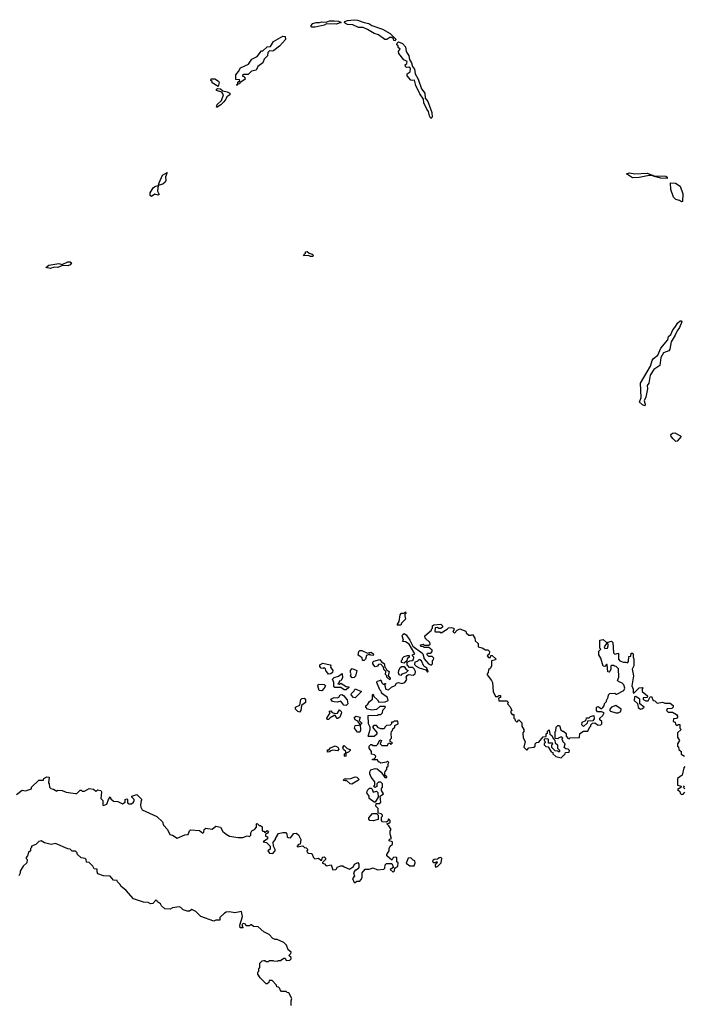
# Model space of a CAD drawing. Extents: x 2494118 to 2687960, y 757339 to 915227.
# Tile 41 of 256: x 2549843 to 2555810, y 831535 to 840380. Entities that reach past the tile are written whole.
import ezdxf

# ---------------------------------------------------------------- set-up
doc = ezdxf.new("R2010")
doc.units = 0

msp = doc.modelspace()

# ---------------------------------------------------------------- linework, layer by layer
at = {"layer": '0CON20XD'}
for points in [[(2552465, 840313.8), (2552456.7, 840325), (2552475, 840346.2), (2552505, 840356.2), (2552535, 840353.3), (2552555, 840361.2), (2552595, 840356.7), (2552625, 840368.8), (2552665, 840368.8), (2552706.2, 840366.2), (2552730, 840355), (2552685, 840340), (2552596.7, 840343.3), (2552575, 840331.2), (2552495, 840314), (2552465, 840313.8)], [(2553215, 840190), (2553201.7, 840191.7), (2553198.3, 840208.3), (2553185, 840220), (2553165, 840220), (2553139.3, 840200.7), (2553122.3, 840202.3), (2553065, 840243.3), (2553025, 840256.7), (2552965, 840293.3), (2552925, 840308.8), (2552885, 840310), (2552835, 840333.8), (2552785, 840336.2), (2552767.5, 840345), (2552760, 840355), (2552762.5, 840365), (2552785, 840373.3), (2552845, 840380), (2552876.1, 840376.1), (2552935, 840353.3), (2552975.9, 840345.9), (2553005, 840327.5), (2553100, 840295), (2553170, 840255), (2553220, 840205), (2553215, 840190)], [(2551795, 839790), (2551790, 839795), (2551800, 839800), (2551801.7, 839818.3), (2551820, 839835), (2551815, 839840), (2551781.7, 839841.7), (2551782.5, 839885), (2551807.5, 839915), (2551823.6, 839946.4), (2551898.3, 839981.7), (2551927.5, 840025), (2551975, 840050), (2552015, 840100), (2552025, 840100), (2552065, 840137.5), (2552095, 840140), (2552120, 840185), (2552205, 840232.5), (2552225, 840230), (2552228.3, 840201.7), (2552176.4, 840143.6), (2552125, 840102.5), (2552115, 840097.5), (2552085, 840100), (2552070, 840085), (2552066.7, 840055), (2552036.7, 840025), (2552025, 839992.5), (2551981.2, 839958.8), (2551965, 839926.7), (2551925, 839916.7), (2551895, 839888.8), (2551855, 839887.5), (2551841.7, 839878.3), (2551841.7, 839871.7), (2551855, 839870), (2551865, 839857.5), (2551866, 839845), (2551818.3, 839811.7), (2551815, 839803.3), (2551800, 839800), (2551795, 839790)], [(2553535, 839493.3), (2553521.2, 839515), (2553513.3, 839555), (2553496.7, 839575), (2553472.3, 839632.3), (2553467, 839667), (2553433.9, 839713.9), (2553398.3, 839788.3), (2553386.7, 839836.7), (2553365, 839832.5), (2553355, 839837.5), (2553322.5, 839875), (2553320, 839895), (2553348.8, 839911.2), (2553351.7, 839941.7), (2553335, 839952.5), (2553315, 839950), (2553305, 839960), (2553302.5, 839975), (2553317.5, 839985), (2553320, 840005), (2553290.7, 840020.7), (2553246.7, 840075), (2553242.5, 840097.5), (2553260, 840115), (2553241.7, 840131.7), (2553240, 840145), (2553230, 840155), (2553231.7, 840168.3), (2553245, 840180), (2553280, 840165), (2553307.5, 840135), (2553312.5, 840095), (2553336.7, 840055), (2553343, 840023), (2553361.7, 839991.7), (2553368.3, 839958.3), (2553386.7, 839935), (2553393.3, 839895), (2553420, 839845), (2553448.8, 839758.8), (2553479.5, 839719.5), (2553482.5, 839675), (2553506.2, 839645), (2553543.3, 839545), (2553546.7, 839505), (2553535, 839493.3)], [(2551625, 839780), (2551571.7, 839811.7), (2551570, 839825), (2551560, 839835), (2551561.7, 839848.3), (2551595, 839850), (2551628.3, 839828.3), (2551632.5, 839815), (2551625, 839780)], [(2551615, 839593.3), (2551610, 839595), (2551615, 839617.5), (2551653.8, 839655), (2551672.5, 839705), (2551658.3, 839728.3), (2551610, 839745), (2551610, 839755), (2551618.3, 839761.7), (2551645, 839760), (2551665, 839740), (2551705, 839733.3), (2551729.5, 839719.5), (2551728, 839705), (2551701.7, 839688.3), (2551693.8, 839665), (2551675, 839641.2), (2551648.8, 839615), (2551615, 839593.3)], [(2551095, 838893.3), (2551090, 838895), (2551093.9, 838913.9), (2551125, 838983.3), (2551166.7, 839006.7), (2551151.4, 838968.6), (2551153.8, 838935), (2551148.3, 838921.7), (2551127.7, 838902.3), (2551095, 838893.3)], [(2555655, 838953.3), (2555600, 838955), (2555530, 838975), (2555530, 838980), (2555495, 838981.2), (2555405, 838961.2), (2555345, 838958.8), (2555290, 838995), (2555316.4, 839003.6), (2555365.9, 838995.9), (2555475, 839000), (2555538.3, 838978.3), (2555645, 838973.3), (2555656.7, 838965), (2555655, 838953.3)], [(2551025, 838792.5), (2551015, 838800), (2551014.2, 838825), (2551040.3, 838869.7), (2551055, 838882), (2551085, 838890), (2551079.3, 838839.3), (2551095, 838810), (2551085, 838803.8), (2551055, 838813.3), (2551025, 838792.5)], [(2555785, 838742.5), (2555766, 838756), (2555733.9, 838763.9), (2555712.5, 838785), (2555690, 838855), (2555686.7, 838913.3), (2555731.7, 838911.7), (2555772.5, 838885), (2555796.7, 838815), (2555792.5, 838747.5), (2555785, 838742.5)], [(2552475, 838252.5), (2552455, 838252.5), (2552435, 838262.5), (2552395, 838260), (2552390, 838265), (2552408.3, 838281.7), (2552410, 838295), (2552425, 838297.5), (2552441.7, 838281.7), (2552470, 838275), (2552477.5, 838265), (2552475, 838252.5)], [(2550115, 838144.4), (2550077.5, 838155), (2550105, 838176.2), (2550195, 838190), (2550225, 838180), (2550275, 838205.8), (2550295.7, 838205.7), (2550308.8, 838195), (2550295, 838177.5), (2550275, 838170), (2550227, 838173), (2550185, 838154.3), (2550154.1, 838155.9), (2550115, 838144.4)], [(2555455, 836912.5), (2555435, 836920), (2555407.5, 836945), (2555423.8, 836985), (2555417.5, 837115), (2555505, 837267.5), (2555521.7, 837318.3), (2555534.1, 837335.9), (2555573.3, 837365), (2555599.3, 837430.7), (2555662.5, 837505), (2555667.5, 837535), (2555687.3, 837552.7), (2555706.4, 837593.6), (2555726, 837614), (2555752.3, 837657.7), (2555773.9, 837676.1), (2555780, 837675), (2555786.2, 837665), (2555768, 837615), (2555744.2, 837585.8), (2555728, 837545), (2555692.3, 837487.7), (2555680.7, 837419.3), (2555670, 837405), (2555624, 837386), (2555597.5, 837345), (2555588.8, 837275), (2555535, 837236.7), (2555502.3, 837187.7), (2555491.2, 837115), (2555477.5, 837095), (2555478.8, 837065), (2555465, 836990), (2555450, 836955), (2555458.8, 836925), (2555455, 836912.5)], [(2555735, 836590), (2555708.8, 836615), (2555691.2, 836635), (2555687.5, 836655), (2555705, 836666.7), (2555725, 836667.5), (2555775, 836642.5), (2555780, 836635), (2555745, 836592.5), (2555735, 836590)], [(2553265, 834940), (2553235, 834940), (2553232.5, 834945), (2553250, 834975), (2553260, 835035), (2553271.7, 835048.3), (2553295, 835050), (2553305, 835060), (2553310, 835045), (2553301.7, 835038.3), (2553300, 835025), (2553306.2, 834995), (2553271.7, 834958.3), (2553265, 834940)], [(2553313.3, 834853.3), (2553346.1, 834806.1), (2553372.5, 834752.5), (2553453.3, 834693.3), (2553462.5, 834682.5), (2553475, 834640), (2553513.6, 834593.6), (2553537.5, 834582.5), (2553550, 834595), (2553550, 834625), (2553558.3, 834631.7), (2553560, 834645), (2553545, 834660), (2553515, 834660), (2553500, 834675), (2553500, 834685), (2553505, 834690), (2553535, 834690), (2553547, 834703), (2553547, 834717), (2553515, 834740), (2553475, 834740), (2553465, 834750), (2553445, 834750), (2553440, 834765), (2553465, 834770), (2553475, 834760), (2553515, 834760), (2553528.3, 834771.7), (2553526.4, 834786.4), (2553483.3, 834823.3), (2553480, 834845), (2553540, 834895), (2553540, 834905), (2553550, 834915), (2553550, 834935), (2553560, 834945), (2553625, 834950), (2553640, 834935), (2553638.3, 834921.7), (2553625, 834910), (2553605, 834910), (2553595, 834920), (2553571.7, 834918.3), (2553570, 834885), (2553575, 834880), (2553615, 834880), (2553627, 834873), (2553680, 834905), (2553691.7, 834918.3), (2553715, 834920), (2553740, 834915), (2553740, 834895), (2553730, 834885), (2553745, 834870), (2553770, 834895), (2553795, 834907.5), (2553848.3, 834888.3), (2553851.7, 834871.7), (2553875, 834850), (2553895, 834850), (2553908.3, 834858.3), (2553930, 834825), (2553931.7, 834801.7), (2553960, 834775), (2553960, 834745), (2553995, 834737.5), (2554025, 834720), (2554045, 834720), (2554060, 834705), (2554058.3, 834681.7), (2554040, 834665), (2554051.7, 834651.7), (2554068.3, 834651.7), (2554071.7, 834668.3), (2554085, 834670), (2554118.3, 834638.3), (2554115, 834630), (2554080, 834620), (2554080, 834575), (2554070, 834555), (2554051.7, 834538.3), (2554050, 834515), (2554040, 834505), (2554040, 834495), (2554080, 834445), (2554087, 834427), (2554092.5, 834345), (2554115, 834300), (2554135, 834300), (2554145, 834310), (2554158.3, 834308.3), (2554158.3, 834291.7), (2554140, 834285), (2554145, 834260), (2554215, 834260), (2554228.3, 834248.3), (2554223, 834233), (2554247, 834207), (2554260, 834175), (2554253, 834167), (2554253, 834153), (2554265, 834140), (2554278.3, 834138.3), (2554280, 834105), (2554288.3, 834098.3), (2554290, 834085), (2554305, 834070), (2554315, 834080), (2554325, 834090), (2554350, 834065), (2554350, 834035), (2554370, 834005), (2554370, 833985), (2554360, 833975), (2554361.7, 833928.3), (2554380, 833895), (2554370, 833845), (2554391.7, 833821.7), (2554398.3, 833821.7), (2554415, 833840), (2554460, 833845), (2554470, 833855), (2554470, 833875), (2554481.7, 833888.3), (2554505, 833890), (2554541.7, 833938.3), (2554568.3, 833941.7), (2554570, 833965), (2554580, 833975), (2554581.7, 833988.3), (2554595, 834000), (2554603, 833963), (2554620, 833950), (2554631.7, 833921.7), (2554648.3, 833908.3), (2554650, 833885), (2554670, 833865), (2554670, 833835), (2554688.3, 833818.3), (2554690, 833805), (2554685, 833800), (2554675, 833810), (2554651.7, 833811.7), (2554621.7, 833841.7), (2554620, 833865), (2554630, 833875), (2554625, 833880), (2554591.7, 833881.7), (2554590, 833915), (2554585, 833920), (2554551.7, 833918.3), (2554550, 833905), (2554558.3, 833898.3), (2554560, 833885), (2554551.7, 833878.3), (2554550, 833865), (2554565, 833850), (2554588.3, 833848.3), (2554613.6, 833803.6), (2554628.3, 833798.3), (2554630, 833785), (2554655, 833760), (2554705, 833750), (2554740, 833785), (2554741.7, 833798.3), (2554775, 833800), (2554780, 833815), (2554767, 833827), (2554745, 833830), (2554731.7, 833841.7), (2554740, 833875), (2554720, 833895), (2554720, 833905), (2554710, 833915), (2554720, 833925), (2554708.3, 833938.3), (2554681.7, 833928.3), (2554675, 833920), (2554651.7, 833921.7), (2554650, 833985), (2554657, 833993), (2554660, 834025), (2554675, 834040), (2554688.3, 834038.3), (2554701.7, 834001.7), (2554715, 833990), (2554725, 833990), (2554748.3, 833968.3), (2554750, 833945), (2554760, 833935), (2554760, 833925), (2554775, 833920), (2554785, 833930), (2554868.3, 833931.7), (2554871.7, 833968.3), (2554905, 833990), (2554945, 833990), (2554961.7, 834028.3), (2554970, 834035), (2554970, 834045), (2554985, 834060), (2555005, 834062.5), (2555035, 834042.5), (2555060, 834045), (2555070, 834055), (2555070, 834075), (2555051.7, 834091.7), (2555050, 834105), (2555079.3, 834130.7), (2555090, 834155), (2555065, 834162.5), (2555031.7, 834161.7), (2555020, 834175), (2555020, 834205), (2555035, 834210), (2555065, 834190), (2555078.3, 834201.7), (2555090, 834215), (2555093, 834237), (2555110, 834255), (2555110, 834265), (2555127, 834293), (2555130, 834315), (2555141.7, 834328.3), (2555185, 834330), (2555195, 834320), (2555205, 834320), (2555266.7, 834355), (2555276.7, 834375), (2555267.5, 834405), (2555250.7, 834420.7), (2555217.5, 834435), (2555210, 834445), (2555215, 834460), (2555222.5, 834475), (2555218.3, 834548.3), (2555198.3, 834568.3), (2555181.7, 834571.7), (2555175, 834580), (2555155, 834580), (2555150, 834575), (2555150, 834545), (2555140, 834525), (2555135, 834520), (2555121.7, 834521.7), (2555118.3, 834588.3), (2555111.7, 834588.3), (2555095, 834570), (2555081.7, 834571.7), (2555060, 834645), (2555043.3, 834675), (2555043, 834707), (2555060, 834725), (2555050, 834735), (2555050, 834805), (2555081.7, 834811.7), (2555108.3, 834788.3), (2555110, 834775), (2555090, 834745), (2555095, 834730), (2555120, 834735), (2555127.5, 834755), (2555121.7, 834788.3), (2555155, 834797.5), (2555167.5, 834785), (2555173, 834693), (2555185, 834680), (2555218.3, 834688.3), (2555220, 834635), (2555231.7, 834621.7), (2555265, 834610), (2555285, 834610), (2555298.3, 834601.7), (2555310, 834615), (2555311.7, 834658.3), (2555328.3, 834661.7), (2555331.7, 834688.3), (2555345, 834690), (2555350, 834685), (2555350, 834655), (2555357.5, 834635), (2555357.5, 834575), (2555342.5, 834545), (2555352.5, 834485), (2555337.5, 834395), (2555350, 834365), (2555351.7, 834331.7), (2555358.3, 834331.7), (2555403, 834377), (2555435, 834380), (2555440, 834375), (2555430, 834365), (2555430, 834345), (2555480, 834305), (2555475, 834290), (2555441.7, 834288.3), (2555440, 834275), (2555445, 834270), (2555465, 834260), (2555485, 834260), (2555501.7, 834298.3), (2555515, 834300), (2555530, 834265), (2555545, 834260), (2555565, 834240), (2555615, 834250), (2555635, 834240), (2555681.7, 834241.7), (2555708.3, 834218.3), (2555710, 834205), (2555698.3, 834191.7), (2555655, 834190), (2555650, 834175), (2555665, 834160), (2555705, 834160), (2555739.3, 834139.3), (2555750, 834125), (2555750, 834115), (2555738.3, 834101.7), (2555711.7, 834098.3), (2555710, 834075), (2555728.3, 834068.3), (2555731.7, 834051.7), (2555745, 834040), (2555755, 834050), (2555768.3, 834048.3), (2555770, 834015), (2555780, 834005), (2555750, 833975), (2555750, 833935), (2555767.5, 833905), (2555750, 833875), (2555750, 833855), (2555757, 833847), (2555760, 833825), (2555780, 833805), (2555781.7, 833781.7), (2555810, 833765)], [(2549815, 833420), (2549865, 833457.5), (2549895, 833453.3), (2549948.3, 833471.7), (2549950, 833485), (2550015, 833550), (2550055, 833550), (2550060, 833565), (2550085, 833580), (2550107, 833577), (2550100, 833525), (2550106.4, 833516.4), (2550110, 833485), (2550123, 833473), (2550147, 833467), (2550175, 833450), (2550185, 833457.5), (2550225, 833456.7), (2550260.7, 833440.7), (2550345, 833427.5), (2550355, 833430), (2550385, 833457.5), (2550395, 833460), (2550405, 833450), (2550425, 833450), (2550465, 833472.5), (2550505, 833467.5), (2550525, 833450), (2550545, 833462.5), (2550570, 833455), (2550577.5, 833445), (2550572.5, 833385), (2550590, 833365), (2550590, 833325), (2550595, 833320), (2550626.4, 833333.6), (2550640, 833375), (2550655, 833397.5), (2550661.7, 833381.7), (2550685, 833360), (2550725, 833357.5), (2550765, 833337.5), (2550788.3, 833351.7), (2550790, 833375), (2550805, 833380), (2550810, 833375), (2550810, 833345), (2550825, 833337.5), (2550845, 833337.5), (2550865, 833350), (2550870, 833365), (2550870, 833375), (2550850, 833395), (2550850, 833405), (2550895, 833420), (2550940, 833375), (2550932.5, 833367.5), (2550927.5, 833325), (2550930, 833305), (2550943.6, 833283.6), (2551073, 833223), (2551123.6, 833173.6), (2551133.3, 833145), (2551170, 833105), (2551190.7, 833060.7), (2551215, 833053.8), (2551255, 833027.5), (2551325, 833057.5), (2551355, 833060), (2551366.7, 833095), (2551375, 833103.3), (2551457, 833097), (2551487.5, 833072.5), (2551497, 833083), (2551500, 833105), (2551513, 833117), (2551571.7, 833108.3), (2551605, 833136.7), (2551645, 833127.5), (2551667, 833087), (2551695, 833062.5), (2551725, 833046.7), (2551805, 833033.8), (2551845, 833033.8), (2551885, 833047.5), (2551907, 833043), (2551917.5, 833055), (2551917.5, 833075), (2551927, 833093), (2551950, 833105), (2551970, 833125), (2551970, 833155), (2551975, 833160), (2551991.7, 833141.7), (2552005, 833140), (2552018.3, 833128.3), (2552020, 833095), (2552025, 833090), (2552035, 833090), (2552045, 833080), (2552065, 833097.5), (2552077, 833087), (2552068.3, 833071.7), (2552050, 833065), (2552050, 833045), (2552068.3, 833038.3), (2552068.3, 833021.7), (2552030, 832995), (2552058.3, 832988.3), (2552090, 832955), (2552091.7, 832928.3), (2552070, 832915), (2552085, 832893.3), (2552115, 832890), (2552137, 832913), (2552137, 832927), (2552120, 832955), (2552118.3, 832991.7), (2552140, 833015), (2552140, 833025), (2552165, 833070), (2552205, 833080), (2552235, 833077.5), (2552242.5, 833065), (2552245, 833040), (2552253, 833033), (2552275, 833030), (2552305, 833070), (2552325, 833072.5), (2552346.1, 833056.1), (2552367.5, 833015), (2552360, 832975), (2552345, 832970), (2552333, 832957), (2552335, 832950), (2552385, 832960), (2552400, 832945), (2552415, 832940), (2552430, 832925), (2552420, 832915), (2552425, 832900), (2552435, 832892.5), (2552465, 832890), (2552480, 832855), (2552492.5, 832842.5), (2552525, 832847.5), (2552545, 832830), (2552555, 832830), (2552561.7, 832858.3), (2552575, 832860), (2552587, 832847), (2552587.5, 832835), (2552561.7, 832808.3), (2552561.7, 832801.7), (2552578.3, 832798.3), (2552595, 832780), (2552638.3, 832788.3), (2552655, 832742.5), (2552680, 832745), (2552690, 832755), (2552691.7, 832768.3), (2552725, 832780), (2552745, 832780), (2552755, 832770), (2552805, 832750), (2552838.3, 832771.7), (2552850, 832795), (2552878.3, 832808.3), (2552887.5, 832795), (2552887.5, 832765), (2552879.3, 832750.7), (2552865, 832740), (2552855, 832740), (2552840, 832715), (2552847.5, 832685), (2552830, 832665), (2552845, 832630), (2552855, 832630), (2552868.3, 832641.7), (2552895, 832642.5), (2552906.4, 832653.6), (2552917.5, 832675), (2552917.5, 832715), (2552945, 832750), (2552981.7, 832748.3), (2553015, 832760), (2553055, 832743.3), (2553111.7, 832748.3), (2553121.7, 832758.3), (2553123, 832787), (2553135, 832800), (2553185, 832800), (2553200, 832765), (2553170, 832745), (2553195, 832722.5), (2553207.5, 832735), (2553211.7, 832758.3), (2553237.5, 832775), (2553240, 832805), (2553230, 832815), (2553230, 832855), (2553203, 832857), (2553191.7, 832848.3), (2553185, 832830), (2553138.3, 832868.3), (2553138.3, 832881.7), (2553160, 832915), (2553160, 832935), (2553170, 832955), (2553190, 832975), (2553190, 832995), (2553160, 833005), (2553161.7, 833018.3), (2553180, 833025), (2553167.5, 833065), (2553170, 833095), (2553177.5, 833105), (2553158.3, 833138.3), (2553140, 833155), (2553158.3, 833161.7), (2553168.3, 833171.7), (2553170, 833185), (2553155, 833200), (2553148.3, 833181.7), (2553135, 833170), (2553100, 833175), (2553090, 833185), (2553090, 833215), (2553100, 833225), (2553100, 833235), (2553087, 833247), (2553061.7, 833251.7), (2553060, 833295), (2553040, 833315), (2553041.7, 833338.3), (2553075, 833340), (2553085, 833350), (2553080, 833405), (2553110, 833425), (2553090, 833455), (2553090, 833475), (2553100, 833485), (2553100, 833515), (2553085, 833530), (2553065, 833530), (2553050, 833515), (2553048.3, 833491.7), (2553031.7, 833481.7), (2553020, 833495), (2553030, 833505), (2553030, 833535), (2552997.5, 833575), (2552987.5, 833605), (2552987.5, 833625), (2552995, 833640), (2553035, 833652.5), (2553051.7, 833651.7), (2553089.3, 833619.3), (2553121.7, 833571.7), (2553138.3, 833571.7), (2553138.3, 833578.3), (2553120, 833595), (2553120, 833615), (2553123, 833627), (2553140, 833645), (2553140, 833665), (2553150, 833675), (2553150, 833695), (2553158.3, 833708.3), (2553145, 833720), (2553135, 833710), (2553085, 833700), (2553075, 833710), (2553065, 833710), (2553055, 833730), (2553011.7, 833731.7), (2553011.7, 833738.3), (2553025, 833740), (2553038.3, 833751.7), (2553040, 833765), (2553027, 833777), (2553001.7, 833781.7), (2553000, 833805), (2552980, 833835), (2552980, 833855), (2552995, 833870), (2553005, 833870), (2553015, 833860), (2553045, 833860), (2553058.3, 833871.7), (2553075, 833910), (2553090, 833905), (2553080, 833875), (2553095, 833860), (2553145, 833860), (2553155, 833880), (2553165, 833880), (2553175, 833870), (2553190, 833885), (2553170, 833895), (2553170, 833915), (2553180, 833925), (2553178.3, 833968.3), (2553180, 833985), (2553190, 833995), (2553191.7, 834008.3), (2553210, 834025), (2553211.7, 834038.3), (2553240, 834055), (2553238.3, 834078.3), (2553205, 834080), (2553195, 834070), (2553181.7, 834068.3), (2553180, 834055), (2553168.3, 834041.7), (2553135, 834040), (2553120, 834025), (2553115, 834010), (2553085, 834010), (2553065, 834020), (2553045, 834040), (2553021.7, 834038.3), (2553010, 834025), (2553048.3, 833978.3), (2553048.3, 833961.7), (2553025, 833940), (2552975, 833940), (2552970, 833945), (2552990, 834005), (2552990, 834025), (2552973.3, 834053.3), (2552971.7, 834128.3), (2553055, 834132.5), (2553065, 834140), (2553085, 834140), (2553100, 834155), (2553101.7, 834178.3), (2553127.5, 834205), (2553125, 834210), (2553075, 834210), (2553047, 834183), (2553005, 834176.7), (2552965, 834187.5), (2552950, 834205), (2552950, 834215), (2552969.3, 834230.7), (2552983.6, 834256.4), (2553010, 834275), (2553010, 834315), (2553015, 834320), (2553021.7, 834301.7), (2553055, 834270), (2553068.3, 834248.3), (2553125, 834252.5), (2553150, 834265), (2553145, 834290), (2553100, 834325), (2553090, 834335), (2553088.3, 834348.3), (2553075, 834360), (2553050, 834425), (2553053, 834437), (2553077.5, 834442.5), (2553085, 834450), (2553093, 834423), (2553105, 834410), (2553120, 834410), (2553121.7, 834418.3), (2553128.3, 834418.3), (2553128.3, 834411.7), (2553120, 834410), (2553120, 834395), (2553130, 834365), (2553155, 834360), (2553180, 834385), (2553215, 834400), (2553225, 834420), (2553245, 834427.5), (2553275, 834417.5), (2553300, 834425), (2553317, 834453), (2553312.5, 834475), (2553320, 834490), (2553332.5, 834497.5), (2553375, 834492.5), (2553392.5, 834505), (2553397.5, 834525), (2553385, 834550), (2553371.7, 834561.7), (2553341.7, 834561.7), (2553320, 834585), (2553321.7, 834608.3), (2553345, 834620), (2553367.5, 834622.5), (2553377.5, 834632.5), (2553380, 834655), (2553370, 834665), (2553370, 834675), (2553390, 834685), (2553339.3, 834769.3), (2553305, 834792.5), (2553280, 834795), (2553290, 834805), (2553277.5, 834845), (2553283, 834857), (2553295, 834867.5), (2553313.3, 834853.3)], [(2552935, 834623.3), (2552920, 834625), (2552918.3, 834648.3), (2552883, 834673), (2552887.5, 834705), (2552895, 834712.5), (2552915, 834712.5), (2552965, 834690), (2552995, 834697.5), (2553020, 834685), (2553015, 834670), (2552993, 834673), (2552985, 834680), (2552955, 834670), (2552947.5, 834635), (2552935, 834623.3)], [(2552615, 834500), (2552590, 834535), (2552588.3, 834548.3), (2552575, 834560), (2552567.5, 834552.5), (2552550, 834555), (2552538.3, 834568.3), (2552537.5, 834585), (2552565, 834600), (2552630, 834585), (2552637.5, 834575), (2552632.5, 834562.5), (2552653, 834533), (2552652.5, 834515), (2552635, 834502.5), (2552615, 834500)], [(2553165, 834450), (2553140, 834475), (2553140, 834485), (2553128.3, 834498.3), (2553130, 834525), (2553111.7, 834541.7), (2553110, 834565), (2553085, 834590), (2553065, 834587.5), (2553055, 834572.5), (2553035, 834567.5), (2553013, 834593), (2553012.5, 834607.5), (2553022.5, 834617.5), (2553075, 834632.5), (2553092, 834612), (2553116, 834596), (2553120, 834565), (2553130, 834555), (2553131.7, 834541.7), (2553160, 834525), (2553150, 834485), (2553170, 834465), (2553165, 834450)], [(2553295, 834600), (2553270, 834605), (2553270, 834625), (2553278.3, 834631.7), (2553280, 834645), (2553295, 834660), (2553325, 834670), (2553338.3, 834668.3), (2553340, 834655), (2553321.7, 834638.3), (2553318.3, 834621.7), (2553295, 834600)], [(2553505, 834520), (2553510, 834525), (2553497.5, 834555), (2553471.7, 834571.7), (2553449.3, 834619.3), (2553435, 834630), (2553425, 834630), (2553410, 834615), (2553391.7, 834608.3), (2553388.3, 834588.3), (2553403.3, 834573.3), (2553428.3, 834558.3), (2553488.3, 834538.3), (2553505, 834520)], [(2552775, 834360), (2552755, 834360), (2552725, 834380), (2552671.7, 834381.7), (2552663, 834393), (2552662.5, 834425), (2552650, 834455), (2552665, 834470), (2552705, 834482.5), (2552738.3, 834508.3), (2552741.7, 834468.3), (2552725, 834440), (2552711.7, 834438.3), (2552710, 834425), (2552700, 834415), (2552715, 834410), (2552725, 834420), (2552775, 834390), (2552798.3, 834388.3), (2552798.3, 834381.7), (2552775, 834360)], [(2552828.3, 834468.3), (2552812.5, 834485), (2552820, 834505), (2552812.5, 834515), (2552812.5, 834535), (2552828.3, 834551.7), (2552870, 834535), (2552856.4, 834483.6), (2552845, 834470), (2552828.3, 834468.3)], [(2553265, 834490), (2553250, 834495), (2553243, 834513), (2553247.5, 834535), (2553260, 834560), (2553275, 834570), (2553295, 834570), (2553311.7, 834541.7), (2553330, 834535), (2553308.3, 834511.7), (2553275, 834500), (2553265, 834490)], [(2552555, 834350), (2552530, 834355), (2552520, 834395), (2552525, 834410), (2552575, 834407.5), (2552587, 834397), (2552577.5, 834375), (2552555, 834350)], [(2552855, 834287.5), (2552840.7, 834290.7), (2552820, 834315), (2552821.7, 834328.3), (2552845, 834350), (2552855, 834370), (2552910, 834345), (2552855, 834287.5)], [(2552355, 834160), (2552340, 834165), (2552320, 834185), (2552317.5, 834205), (2552358.3, 834221.7), (2552366.4, 834273.6), (2552376.4, 834283.6), (2552396.4, 834286.4), (2552410, 834275), (2552410, 834245), (2552371.7, 834218.3), (2552366.7, 834175), (2552355, 834160)], [(2552775, 834220), (2552753.6, 834223.6), (2552727, 834257), (2552695, 834250), (2552665, 834251.2), (2552652.5, 834255), (2552637.5, 834275), (2552665, 834290), (2552695, 834287.5), (2552706.7, 834293.3), (2552720, 834315), (2552735, 834317.5), (2552749.3, 834309.3), (2552781.7, 834271.7), (2552787.5, 834235), (2552775, 834220)], [(2555415, 834187.5), (2555435, 834192.5), (2555450, 834205), (2555410, 834235), (2555410, 834275), (2555375, 834300), (2555361.7, 834298.3), (2555360, 834265), (2555388.3, 834238.3), (2555395, 834200), (2555415, 834187.5)], [(2552615, 834092.5), (2552603.3, 834093.3), (2552600, 834105), (2552630, 834155), (2552621.7, 834168.3), (2552635, 834170), (2552647.5, 834157.5), (2552675, 834147.5), (2552695, 834150), (2552715, 834180), (2552730, 834165), (2552732.5, 834155), (2552717.5, 834115), (2552698.3, 834101.7), (2552691.7, 834101.7), (2552675, 834130), (2552665, 834130), (2552630.7, 834109.3), (2552615, 834092.5)], [(2555215, 834153.3), (2555240, 834165), (2555242.5, 834185), (2555195, 834220), (2555156.4, 834203.6), (2555140, 834185), (2555140, 834175), (2555148.3, 834168.3), (2555193.9, 834153.9), (2555215, 834153.3)], [(2552895, 833980), (2552875, 833980), (2552850, 834015), (2552855, 834040), (2552887.5, 834042.5), (2552900, 834050), (2552878.3, 834078.3), (2552855, 834090), (2552847.5, 834105), (2552847.5, 834115), (2552865, 834122.5), (2552900, 834115), (2552890, 834085), (2552910, 834065), (2552910, 834055), (2552900, 834050), (2552903, 833997), (2552895, 833980)], [(2554905, 834030), (2554890, 834045), (2554891.7, 834068.3), (2554918.3, 834081.7), (2554928.3, 834091.7), (2554931.7, 834108.3), (2554955, 834110), (2554968.3, 834121.7), (2554998.3, 834128.3), (2555001.7, 834098.3), (2554988.3, 834081.7), (2554941.7, 834078.3), (2554938.3, 834061.7), (2554905, 834030)], [(2552605, 833800), (2552605, 833820), (2552618.3, 833821.7), (2552631.7, 833838.3), (2552673.6, 833856.4), (2552697.5, 833845), (2552707, 833827), (2552697, 833813), (2552655, 833817.5), (2552635, 833812.5), (2552625, 833803.3), (2552605, 833800)], [(2552765, 833762.5), (2552760, 833765), (2552760, 833785), (2552770, 833790), (2552770, 833805), (2552750, 833825), (2552742.5, 833845), (2552755, 833860), (2552781.7, 833831.7), (2552810, 833825), (2552810, 833815), (2552795, 833800), (2552770, 833790), (2552770, 833765), (2552765, 833762.5)], [(2555815, 833670), (2555805, 833660), (2555790, 833595), (2555750, 833565), (2555750, 833505), (2555780, 833495), (2555778.3, 833481.7), (2555750, 833465), (2555768.3, 833448.3), (2555771.7, 833431.7), (2555785, 833420), (2555798.3, 833421.7), (2555815, 833440)], [(2552825, 833512.5), (2552810, 833515), (2552775, 833550), (2552765, 833542.5), (2552750, 833545), (2552755, 833560), (2552815, 833562.5), (2552855, 833577.5), (2552870, 833575), (2552887, 833557), (2552885, 833550), (2552825, 833512.5)], [(2553035, 833350), (2553025, 833350), (2552980, 833385), (2552980, 833405), (2552960, 833435), (2552965, 833460), (2552983, 833477), (2552997.5, 833477.5), (2553008.3, 833468.3), (2553015, 833440), (2553045, 833450), (2553057, 833437), (2553060, 833395), (2553035, 833350)], [(2555815, 833470), (2555801.7, 833481.7), (2555811.7, 833498.3)], [(2553015, 833182.5), (2552987, 833187), (2552978.3, 833198.3), (2552978.3, 833211.7), (2553011.7, 833248.3), (2553045, 833250), (2553060, 833235), (2553060, 833195), (2553015, 833182.5)], [(2552280, 831525), (2552280, 831565), (2552287, 831587), (2552258.3, 831638.3), (2552245, 831640), (2552235, 831650), (2552191.7, 831651.7), (2552180, 831665), (2552178.3, 831678.3), (2552165, 831690), (2552151.7, 831691.7), (2552148.3, 831708.3), (2552108.3, 831748.3), (2552081.7, 831748.3), (2552078.3, 831731.7), (2552065, 831720), (2552055, 831720), (2552001.7, 831771.7), (2551980, 831805), (2551980, 831825), (2551988.3, 831831.7), (2551990, 831855), (2552000, 831865), (2552000, 831905), (2552020, 831925), (2552035, 831930), (2552045, 831930), (2552055, 831920), (2552075, 831920), (2552085, 831930), (2552115, 831930), (2552120, 831925), (2552155, 831922.5), (2552165, 831930), (2552185, 831930), (2552215, 831950), (2552225, 831950), (2552235, 831930), (2552267, 831933), (2552280, 831945), (2552280, 831955), (2552260, 831975), (2552278.3, 831991.7), (2552280, 832005), (2552253.6, 832023.6), (2552237.5, 832065), (2552215, 832090), (2552155, 832117.5), (2552135, 832117.5), (2552115, 832127.5), (2552083, 832163), (2552035, 832187.5), (2551985, 832230), (2551943, 832233), (2551925, 832250), (2551915, 832250), (2551905, 832240), (2551875, 832240), (2551870, 832255), (2551855, 832260), (2551840, 832255), (2551840, 832235), (2551848.3, 832221.7), (2551821.7, 832221.7), (2551820, 832245), (2551843.8, 832325), (2551835, 832370), (2551775, 832356.7), (2551725, 832366.7), (2551695, 832362.5), (2551680, 832355), (2551640, 832315), (2551638.3, 832291.7), (2551605, 832290), (2551585, 832282.5), (2551470, 832325), (2551425, 832367.5), (2551387, 832387), (2551367, 832373), (2551345, 832372.5), (2551310, 832385), (2551290, 832405), (2551275, 832410), (2551215, 832402.5), (2551195, 832390), (2551145, 832392.5), (2551115, 832420), (2551106.4, 832436.4), (2551080, 832455), (2551075, 832467.5), (2551065, 832470), (2551038.3, 832441.7), (2551017, 832437), (2550995, 832450), (2550953, 832453), (2550865, 832482.5), (2550798.3, 832558.3), (2550750, 832595), (2550745, 832610), (2550720, 832635), (2550718.3, 832648.3), (2550685, 832650), (2550655, 832687.5), (2550595, 832690), (2550545, 832707.5), (2550537.5, 832725), (2550538.3, 832748.3), (2550511.7, 832751.7), (2550500, 832775), (2550465, 832810), (2550441.7, 832811.7), (2550440, 832835), (2550430, 832845), (2550395, 832850), (2550360, 832885), (2550360, 832895), (2550345, 832910), (2550315, 832910), (2550295, 832930), (2550275, 832932.5), (2550165, 832980), (2550125, 832970), (2550065, 832986.7), (2550035, 833002.5), (2550013, 832997), (2549988.3, 832971.7), (2549950, 832955), (2549950, 832945), (2549940, 832935), (2549940, 832915), (2549921.7, 832898.3), (2549911.7, 832868.3), (2549900, 832855), (2549900, 832845), (2549910, 832835), (2549907.5, 832805), (2549873, 832777), (2549848.3, 832731.7), (2549847, 832713), (2549835, 832690)], [(2553385, 832780), (2553392.5, 832805), (2553390, 832825), (2553375, 832830), (2553355, 832850), (2553331.7, 832848.3), (2553311.7, 832801.7), (2553345, 832780), (2553385, 832780)], [(2553578.3, 832768.3), (2553595, 832772.5), (2553627.5, 832805), (2553632.5, 832845), (2553625, 832852.5), (2553608.3, 832851.7), (2553595, 832840), (2553563, 832837), (2553550, 832825), (2553555, 832810), (2553575, 832810), (2553588.3, 832818.3), (2553590, 832805), (2553572.5, 832787.5), (2553573, 832777), (2553578.3, 832768.3)]]:
    msp.add_lwpolyline(points, dxfattribs=at)

doc.saveas('drawing.dxf')
